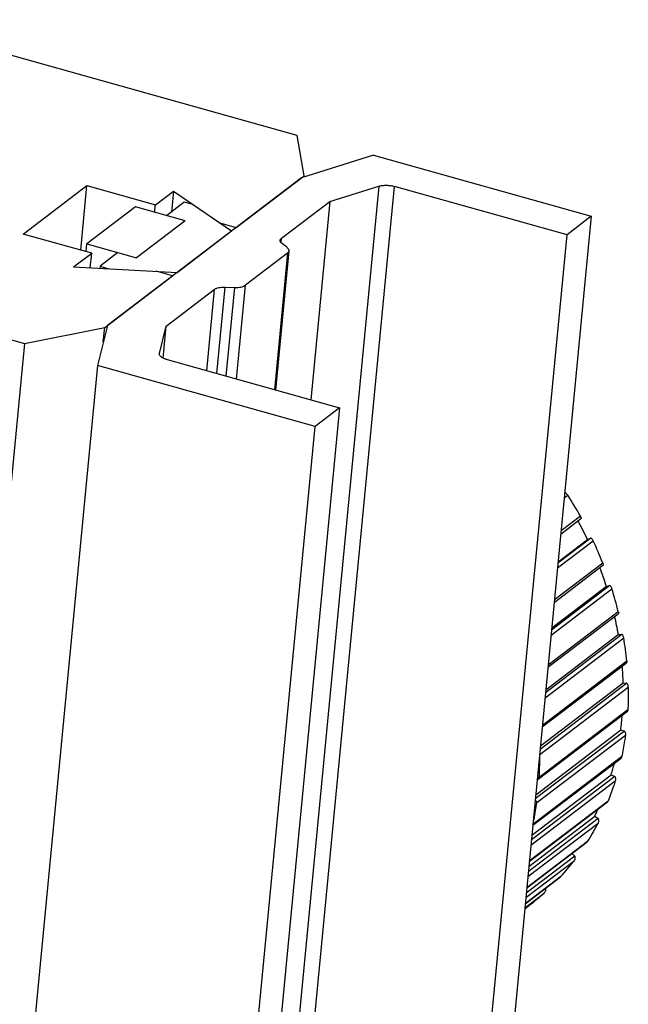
# Model space of a CAD drawing. Header units: millimetres. Extents: x 72 to 394, y 60 to 262.
# Tile 31 of 36: x 342 to 350, y 215 to 229. Entities that reach past the tile are written whole.
import ezdxf

# ---------------------------------------------------------------- set-up
doc = ezdxf.new("R2010")
doc.units = ezdxf.units.MM
doc.header["$LTSCALE"] = 23.1
doc.layers.add('2', color=7, linetype='CONTINUOUS')
doc.layers.add('4', color=7, linetype='CONTINUOUS')

msp = doc.modelspace()

# ---------------------------------------------------------------- linework, layer by layer
at = {"layer": '2', "color": 7}
for p, q in [((346.739, 226.925), (345.702, 226.602)), ((346.739, 226.925), (349.873, 226.048)), ((345.702, 226.602), (342.909, 224.476)), ((346.11, 226.26), (346.817, 226.481)), ((349.524, 225.782), (347.042, 226.477)), ((345.415, 225.731), (346.11, 226.26)), ((346.11, 226.26), (345.836, 223.406)), ((349.873, 226.048), (348.616, 212.965)), ((349.873, 226.048), (349.524, 225.782)), ((348.267, 212.699), (349.524, 225.782)), ((345.331, 223.548), (345.523, 225.549)), ((345.496, 225.596), (345.422, 225.654)), ((345.503, 225.518), (344.895, 225.056)), ((343.754, 224.466), (344.447, 224.995)), ((344.605, 225.027), (344.738, 225.023)), ((342.909, 224.476), (342.767, 223.902)), ((343.657, 224.075), (343.754, 224.466)), ((343.71, 224.008), (343.754, 224.466)), ((343.657, 224.071), (343.657, 224.075)), ((343.768, 223.985), (346.25, 223.29)), ((342.767, 223.902), (341.277, 208.395)), ((345.901, 223.024), (342.767, 223.902)), ((346.25, 223.29), (344.993, 210.207)), ((346.25, 223.29), (345.901, 223.024)), ((344.644, 209.941), (345.901, 223.024))]:
    msp.add_line(p, q, dxfattribs=at)
at = {"layer": '2', "color": 4}
for p, q in [((346.817, 226.481), (345.392, 211.653)), ((345.615, 211.631), (347.042, 226.477)), ((345.409, 225.666), (345.415, 225.731)), ((345.503, 225.518), (345.314, 223.552)), ((344.447, 224.995), (344.335, 223.826)), ((344.485, 223.784), (344.605, 225.027)), ((344.738, 225.023), (344.615, 223.748)), ((344.765, 223.706), (344.895, 225.056)), ((343.656, 224.066), (343.657, 224.075))]:
    msp.add_line(p, q, dxfattribs=at)
at = {"layer": '2', "color": 7}
for points, knots in [([(346.817, 226.481), (346.833, 226.486), (346.868, 226.492), (346.925, 226.495), (346.984, 226.49), (347.023, 226.482), (347.042, 226.477)], [0, 0, 0, 0, 0.221968, 0.475177, 0.741271, 1, 1, 1, 1]), ([(345.395, 225.7), (345.396, 225.706), (345.399, 225.715), (345.407, 225.724), (345.412, 225.729), (345.415, 225.731)], [0, 0, 0, 0, 0.457471, 0.715776, 1, 1, 1, 1]), ([(345.422, 225.654), (345.418, 225.657), (345.41, 225.664), (345.401, 225.676), (345.396, 225.688), (345.395, 225.696), (345.395, 225.7)], [0, 0, 0, 0, 0.3016, 0.563248, 0.791354, 1, 1, 1, 1]), ([(345.523, 225.549), (345.523, 225.553), (345.523, 225.562), (345.517, 225.574), (345.508, 225.585), (345.5, 225.593), (345.496, 225.596)], [0, 0, 0, 0, 0.208651, 0.43665, 0.699582, 1, 1, 1, 1]), ([(345.503, 225.518), (345.508, 225.523), (345.515, 225.53), (345.522, 225.541), (345.523, 225.547), (345.523, 225.549)], [0, 0, 0, 0, 0.538635, 0.775608, 1, 1, 1, 1]), ([(344.447, 224.995), (344.451, 224.997), (344.46, 225.003), (344.481, 225.013), (344.514, 225.022), (344.557, 225.027), (344.588, 225.028), (344.605, 225.027)], [0, 0, 0, 0, 0.090418, 0.191824, 0.428079, 0.701629, 1, 1, 1, 1]), ([(344.738, 225.023), (344.754, 225.022), (344.785, 225.023), (344.829, 225.028), (344.861, 225.037), (344.882, 225.047), (344.891, 225.053), (344.895, 225.056)], [0, 0, 0, 0, 0.29837, 0.571921, 0.808177, 0.909581, 1, 1, 1, 1]), ([(343.768, 223.985), (343.752, 223.99), (343.723, 224), (343.691, 224.018), (343.672, 224.034), (343.662, 224.046), (343.657, 224.058), (343.656, 224.067), (343.657, 224.071)], [0, 0, 0, 0, 0.336712, 0.617079, 0.73309, 0.833329, 0.920559, 1, 1, 1, 1])]:
    msp.add_open_spline(points, degree=3, knots=knots, dxfattribs=at)
at = {"layer": '4', "color": 7}
for p, q in [((345.642, 227.209), (339.689, 228.876)), ((345.74, 226.631), (345.642, 227.209)), ((344.763, 225.888), (345.74, 226.631)), ((345.738, 226.613), (345.74, 226.631)), ((341.698, 225.792), (342.614, 226.489)), ((342.525, 225.56), (342.614, 226.489)), ((342.614, 226.489), (343.599, 226.214)), ((343.599, 226.214), (343.859, 226.411)), ((343.859, 226.411), (343.83, 226.109)), ((343.859, 226.411), (344.697, 225.837)), ((344.016, 226.251), (343.759, 226.055)), ((344.145, 226.215), (344.016, 226.251)), ((343.311, 226.181), (342.613, 225.649)), ((344.027, 225.98), (343.311, 226.181)), ((343.589, 226.103), (343.599, 226.214)), ((335.088, 226.074), (341.714, 224.219)), ((344.027, 225.98), (343.329, 225.448)), ((344.526, 225.954), (344.763, 225.888)), ((343.913, 225.241), (344.697, 225.837)), ((342.683, 225.516), (341.698, 225.792)), ((342.602, 225.538), (342.613, 225.649)), ((342.613, 225.649), (343.329, 225.448)), ((343.061, 225.524), (342.803, 225.328)), ((342.423, 225.318), (342.683, 225.516)), ((342.663, 225.306), (342.683, 225.516)), ((342.423, 225.318), (343.913, 225.241)), ((342.803, 225.328), (342.8, 225.299)), ((342.803, 225.328), (342.931, 225.292)), ((343.847, 225.19), (343.609, 225.256)), ((342.87, 224.447), (343.847, 225.19)), ((341.714, 224.219), (342.87, 224.447)), ((342.85, 224.24), (342.87, 224.447)), ((341.714, 224.219), (340.826, 214.976)), ((349.489, 222.056), (349.502, 222.064)), ((349.433, 221.475), (349.725, 221.697)), ((349.82, 221.398), (349.868, 221.416)), ((349.395, 221.074), (349.82, 221.398)), ((349.339, 220.492), (350.041, 221.027)), ((349.304, 220.125), (350.091, 220.724)), ((350.091, 220.724), (350.141, 220.733)), ((349.249, 219.56), (350.261, 220.33)), ((349.218, 219.236), (350.262, 220.031)), ((350.262, 220.031), (350.316, 220.031)), ((349.167, 218.701), (350.379, 219.624)), ((349.141, 218.43), (350.332, 219.337)), ((350.332, 219.337), (350.386, 219.329)), ((350.386, 219.329), (350.388, 219.326)), ((349.108, 217.948), (350.393, 218.926)), ((349.073, 217.726), (350.297, 218.658)), ((350.297, 218.658), (350.351, 218.642)), ((349.031, 217.285), (350.301, 218.252)), ((349.017, 217.143), (350.16, 218.013)), ((350.16, 218.013), (350.211, 217.988)), ((348.981, 216.764), (350.107, 217.621)), ((348.974, 216.694), (349.922, 217.415)), ((349.922, 217.415), (349.971, 217.383)), ((348.944, 216.384), (349.814, 217.047)), ((349.593, 216.878), (349.635, 216.841)), ((348.922, 216.156), (349.431, 216.544)), ((348.916, 216.085), (348.995, 216.146))]:
    msp.add_line(p, q, dxfattribs=at)
at = {"layer": '4', "color": 4}
for p, q in [((349.483, 221.995), (349.535, 222.034)), ((349.502, 222.064), (349.489, 222.054)), ((349.717, 221.733), (349.438, 221.52)), ((349.868, 221.416), (349.393, 221.055)), ((349.387, 220.989), (349.899, 221.379)), ((350.038, 221.059), (349.343, 220.529)), ((350.141, 220.733), (349.301, 220.093)), ((349.294, 220.022), (350.17, 220.689)), ((350.262, 220.358), (349.252, 219.589)), ((350.315, 220.031), (349.214, 219.193)), ((349.207, 219.118), (350.34, 219.981)), ((350.384, 219.648), (349.169, 218.723)), ((350.386, 219.329), (349.136, 218.377)), ((349.131, 218.302), (350.405, 219.272)), ((350.399, 218.945), (349.125, 217.975)), ((350.351, 218.642), (349.067, 217.665)), ((349.09, 217.611), (350.364, 218.581)), ((350.309, 218.268), (349.034, 217.297)), ((349.003, 216.999), (350.218, 217.924)), ((350.211, 217.988), (349.011, 217.074)), ((350.114, 217.632), (348.981, 216.769)), ((348.96, 216.548), (349.97, 217.317)), ((349.971, 217.383), (348.967, 216.618)), ((349.821, 217.054), (348.945, 216.387)), ((348.931, 216.245), (349.627, 216.775)), ((349.635, 216.842), (348.937, 216.311)), ((349.435, 216.547), (348.922, 216.157)), ((348.917, 216.099), (349.196, 216.311))]:
    msp.add_line(p, q, dxfattribs=at)
at = {"layer": '4', "color": 7}
for centre, radius, start, end in [((344.746, 218.941), 5.701, 29.3218, 32.8628), ((344.842, 219.004), 5.524, 25.6823, 28.7969), ((344.886, 219.012), 5.544, 21.6617, 25.2686), ((345.036, 219.088), 5.313, 17.9256, 20.997), ((345.132, 219.1), 5.282, 13.7742, 17.4981), ((345.325, 219.17), 5.012, 9.89, 12.9256), ((345.459, 219.169), 4.948, 5.5547, 9.4437), ((345.678, 219.217), 4.656, 1.4752, 4.4531), ((350.367, 219.31), 0.0271, 44.4133, 44.6441), ((346.052, 219.21), 4.281, 352.5982, 355.4444), ((346.401, 219.147), 3.926, 343.2073, 345.7447), ((346.688, 219.042), 3.62, 333.3019, 335.1109), ((346.759, 218.97), 3.612, 327.9619, 332.7599), ((349.918, 217.36), 0.0571, 21.8016, 23.173), ((346.905, 218.871), 3.435, 317.4283, 322.3913), ((349.573, 216.823), 0.0645, 15.7901, 17.1084), ((349.143, 216.364), 0.0709, 9.9473, 10.6518), ((346.959, 218.819), 3.36, 307.283, 311.7264)]:
    msp.add_arc(centre, radius, start, end, dxfattribs=at)
for points, knots in [([(349.535, 222.034), (349.529, 222.043), (349.52, 222.054), (349.508, 222.063), (349.503, 222.064), (349.502, 222.064)], [0, 0, 0, 0, 0.697457, 0.89006, 1, 1, 1, 1]), ([(349.717, 221.733), (349.719, 221.728), (349.723, 221.72), (349.726, 221.71), (349.727, 221.704), (349.727, 221.7), (349.726, 221.698), (349.725, 221.697)], [0, 0, 0, 0, 0.406161, 0.703345, 0.809167, 0.890761, 1, 1, 1, 1]), ([(349.899, 221.379), (349.897, 221.384), (349.891, 221.394), (349.882, 221.406), (349.875, 221.413), (349.87, 221.416), (349.868, 221.416)], [0, 0, 0, 0, 0.372895, 0.670025, 0.874247, 1, 1, 1, 1]), ([(350.038, 221.059), (350.04, 221.055), (350.042, 221.047), (350.044, 221.038), (350.044, 221.031), (350.042, 221.028), (350.041, 221.027)], [0, 0, 0, 0, 0.396117, 0.690063, 0.881329, 1, 1, 1, 1]), ([(350.17, 220.689), (350.168, 220.695), (350.164, 220.705), (350.156, 220.719), (350.149, 220.728), (350.144, 220.732), (350.141, 220.733)], [0, 0, 0, 0, 0.349542, 0.642966, 0.857225, 1, 1, 1, 1]), ([(350.262, 220.358), (350.263, 220.354), (350.264, 220.348), (350.265, 220.34), (350.264, 220.334), (350.262, 220.331), (350.261, 220.33)], [0, 0, 0, 0, 0.380808, 0.670461, 0.868443, 1, 1, 1, 1]), ([(350.34, 219.981), (350.339, 219.987), (350.336, 219.998), (350.33, 220.013), (350.323, 220.024), (350.318, 220.03), (350.315, 220.031)], [0, 0, 0, 0, 0.328794, 0.618319, 0.84108, 1, 1, 1, 1]), ([(350.384, 219.648), (350.384, 219.645), (350.384, 219.639), (350.383, 219.631), (350.382, 219.626), (350.379, 219.624)], [0, 0, 0, 0, 0.363278, 0.649207, 1, 1, 1, 1]), ([(350.405, 219.272), (350.405, 219.278), (350.404, 219.289), (350.4, 219.304), (350.395, 219.316), (350.39, 219.323), (350.388, 219.326)], [0, 0, 0, 0, 0.299413, 0.581279, 0.815593, 1, 1, 1, 1]), ([(350.405, 219.272), (350.406, 219.245), (350.407, 219.136), (350.404, 219.027), (350.399, 218.945)], [0, 0, 0, 0, 0.251225, 1, 1, 1, 1]), ([(350.399, 218.945), (350.399, 218.941), (350.398, 218.934), (350.395, 218.927), (350.393, 218.926)], [0, 0, 0, 0, 0.61969, 1, 1, 1, 1]), ([(350.364, 218.581), (350.361, 218.554), (350.345, 218.449), (350.326, 218.345), (350.309, 218.268)], [0, 0, 0, 0, 0.251261, 1, 1, 1, 1]), ([(350.351, 218.642), (350.353, 218.639), (350.358, 218.631), (350.362, 218.616), (350.365, 218.599), (350.365, 218.587), (350.364, 218.581)], [0, 0, 0, 0, 0.186998, 0.423193, 0.705209, 1, 1, 1, 1]), ([(349.125, 217.975), (349.126, 218.002), (349.131, 218.111), (349.132, 218.22), (349.131, 218.302)], [0, 0, 0, 0, 0.24881, 1, 1, 1, 1]), ([(350.309, 218.268), (350.308, 218.264), (350.306, 218.259), (350.303, 218.254), (350.301, 218.252)], [0, 0, 0, 0, 0.58976, 1, 1, 1, 1]), ([(349.108, 217.948), (349.113, 217.951), (349.121, 217.959), (349.125, 217.97), (349.125, 217.975)], [0, 0, 0, 0, 0.511698, 1, 1, 1, 1]), ([(350.218, 217.924), (350.21, 217.899), (350.179, 217.801), (350.143, 217.704), (350.114, 217.632)], [0, 0, 0, 0, 0.251168, 1, 1, 1, 1]), ([(350.211, 217.988), (350.214, 217.984), (350.217, 217.975), (350.221, 217.959), (350.222, 217.942), (350.22, 217.929), (350.218, 217.924)], [0, 0, 0, 0, 0.198914, 0.440343, 0.718819, 1, 1, 1, 1]), ([(349.034, 217.297), (349.04, 217.323), (349.061, 217.427), (349.079, 217.532), (349.09, 217.611)], [0, 0, 0, 0, 0.248788, 1, 1, 1, 1]), ([(349.09, 217.611), (349.09, 217.614), (349.09, 217.622), (349.084, 217.631), (349.075, 217.638), (349.069, 217.641), (349.065, 217.642)], [0, 0, 0, 0, 0.253589, 0.498237, 0.74551, 1, 1, 1, 1]), ([(350.107, 217.621), (350.107, 217.621), (350.111, 217.625), (350.113, 217.629), (350.114, 217.632)], [0, 0, 0, 0, 0.205993, 1, 1, 1, 1]), ([(349.971, 217.381), (349.973, 217.377), (349.976, 217.367), (349.977, 217.351), (349.976, 217.334), (349.973, 217.322), (349.97, 217.317)], [0, 0, 0, 0, 0.211587, 0.458094, 0.732285, 1, 1, 1, 1]), ([(349.034, 217.297), (349.034, 217.297), (349.034, 217.294), (349.032, 217.291), (349.031, 217.29)], [0, 0, 0, 0, 0.24459, 1, 1, 1, 1]), ([(349.814, 217.047), (349.815, 217.047), (349.817, 217.049), (349.819, 217.052), (349.821, 217.054)], [0, 0, 0, 0, 0.223936, 1, 1, 1, 1]), ([(349.635, 216.84), (349.638, 216.83), (349.639, 216.813), (349.635, 216.791), (349.63, 216.779), (349.627, 216.775)], [0, 0, 0, 0, 0.469404, 0.740892, 1, 1, 1, 1]), ([(349.431, 216.544), (349.432, 216.544), (349.433, 216.545), (349.434, 216.546), (349.435, 216.547)], [0, 0, 0, 0, 0.239107, 1, 1, 1, 1]), ([(349.212, 216.376), (349.214, 216.365), (349.214, 216.348), (349.207, 216.326), (349.2, 216.315), (349.196, 216.311)], [0, 0, 0, 0, 0.479488, 0.747929, 1, 1, 1, 1])]:
    msp.add_open_spline(points, degree=3, knots=knots, dxfattribs=at)
for points in [[(349.131, 218.302), (349.131, 218.305), (349.13, 218.308), (349.129, 218.31)], [(349.094, 217.939), (349.099, 217.942), (349.104, 217.944), (349.108, 217.948)]]:
    msp.add_open_spline(points, degree=3, dxfattribs=at)

doc.saveas('drawing.dxf')
